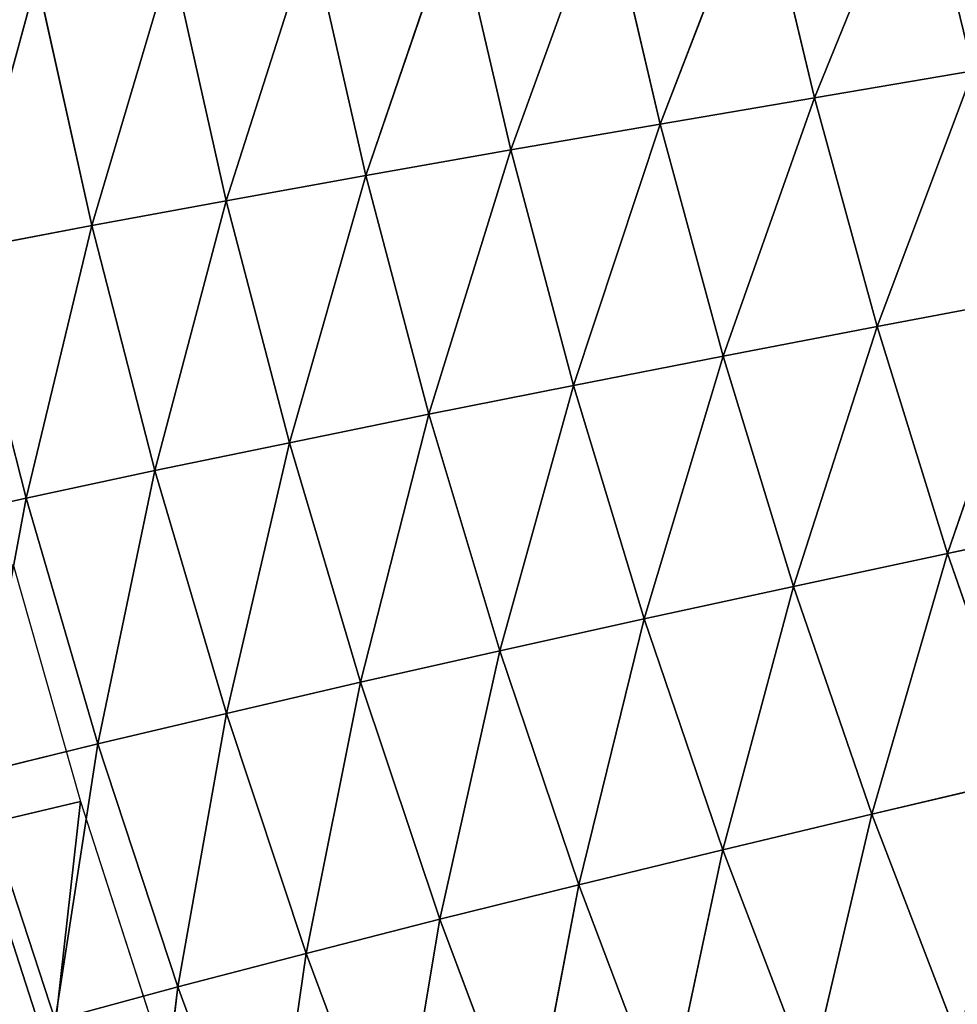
# Model space of a CAD drawing. Extents: x 0 to 605, y 0 to 400.
# Tile 122 of 256: x 29 to 51, y 138 to 160. Entities that reach past the tile are written whole.
import ezdxf

# ---------------------------------------------------------------- set-up
doc = ezdxf.new("R2010")
doc.units = 0
doc.header["$LTSCALE"] = 25.4
doc.layers.get('0').update_dxf_attribs({"linetype": 'CONTINUOUS'})

# ---------------------------------------------------------------- blocks, each defined once
blk = doc.blocks.new('ATLANTA610_-_S_STL')
at = {"color": 0}
for p, q in [((28.642, 89.605, 256.651), (30.482, 89.64, 262.274)), ((28.642, 89.605, 256.651), (30.482, 89.64, 262.274)), ((31.459, 85.76, 255.96), (28.642, 89.605, 256.651)), ((29.82, 85.734, 250.342), (28.642, 89.605, 256.651)), ((31.459, 85.76, 255.96), (28.642, 89.605, 256.651)), ((29.82, 85.734, 250.342), (28.642, 89.605, 256.651)), ((31.459, 85.76, 255.96), (30.482, 89.64, 262.274)), ((30.482, 89.64, 262.274), (33.291, 85.793, 261.516)), ((31.459, 85.76, 255.96), (30.482, 89.64, 262.274)), ((30.482, 89.64, 262.274), (33.291, 85.793, 261.516)), ((33.291, 85.793, 261.516), (32.52, 89.681, 267.828)), ((33.291, 85.793, 261.516), (32.52, 89.681, 267.828)), ((29.82, 85.734, 250.342), (26.997, 89.577, 250.965)), ((29.82, 85.734, 250.342), (26.997, 89.577, 250.965)), ((31.459, 85.76, 255.96), (33.291, 85.793, 261.516)), ((31.459, 85.76, 255.96), (33.291, 85.793, 261.516)), ((33.291, 85.793, 261.516), (35.318, 85.833, 267.005)), ((33.291, 85.793, 261.516), (35.318, 85.833, 267.005)), ((34.401, 82.071, 255.26), (33.291, 85.793, 261.516)), ((33.291, 85.793, 261.516), (36.225, 82.1, 260.748)), ((34.401, 82.071, 255.26), (33.291, 85.793, 261.516)), ((33.291, 85.793, 261.516), (36.225, 82.1, 260.748)), ((36.225, 82.1, 260.748), (35.318, 85.833, 267.005)), ((36.225, 82.1, 260.748), (35.318, 85.833, 267.005)), ((28.374, 85.716, 244.67), (29.82, 85.734, 250.342)), ((28.374, 85.716, 244.67), (29.82, 85.734, 250.342)), ((31.325, 82.036, 244.109), (28.374, 85.716, 244.67)), ((30.069, 82.031, 238.459), (28.374, 85.716, 244.67)), ((31.325, 82.036, 244.109), (28.374, 85.716, 244.67)), ((30.069, 82.031, 238.459), (28.374, 85.716, 244.67)), ((29.82, 85.734, 250.342), (31.459, 85.76, 255.96)), ((29.82, 85.734, 250.342), (31.459, 85.76, 255.96)), ((32.768, 82.049, 249.711), (29.82, 85.734, 250.342)), ((31.325, 82.036, 244.109), (29.82, 85.734, 250.342)), ((32.768, 82.049, 249.711), (29.82, 85.734, 250.342)), ((31.325, 82.036, 244.109), (29.82, 85.734, 250.342)), ((34.401, 82.071, 255.26), (31.459, 85.76, 255.96)), ((32.768, 82.049, 249.711), (31.459, 85.76, 255.96)), ((34.401, 82.071, 255.26), (31.459, 85.76, 255.96)), ((32.768, 82.049, 249.711), (31.459, 85.76, 255.96)), ((30.069, 82.031, 238.459), (31.325, 82.036, 244.109)), ((30.069, 82.031, 238.459), (31.325, 82.036, 244.109)), ((31.325, 82.036, 244.109), (32.768, 82.049, 249.711)), ((31.325, 82.036, 244.109), (32.768, 82.049, 249.711)), ((34.399, 78.517, 243.54), (31.325, 82.036, 244.109)), ((33.142, 78.519, 237.962), (31.325, 82.036, 244.109)), ((34.399, 78.517, 243.54), (31.325, 82.036, 244.109)), ((33.142, 78.519, 237.962), (31.325, 82.036, 244.109)), ((32.768, 82.049, 249.711), (34.401, 82.071, 255.26)), ((32.768, 82.049, 249.711), (34.401, 82.071, 255.26)), ((35.84, 78.524, 249.071), (32.768, 82.049, 249.711)), ((34.399, 78.517, 243.54), (32.768, 82.049, 249.711)), ((35.84, 78.524, 249.071), (32.768, 82.049, 249.711)), ((34.399, 78.517, 243.54), (32.768, 82.049, 249.711)), ((34.401, 82.071, 255.26), (36.225, 82.1, 260.748)), ((34.401, 82.071, 255.26), (36.225, 82.1, 260.748)), ((37.468, 78.541, 254.55), (34.401, 82.071, 255.26)), ((35.84, 78.524, 249.071), (34.401, 82.071, 255.26)), ((37.468, 78.541, 254.55), (34.401, 82.071, 255.26)), ((35.84, 78.524, 249.071), (34.401, 82.071, 255.26)), ((36.225, 82.1, 260.748), (38.241, 82.138, 266.17)), ((36.225, 82.1, 260.748), (38.241, 82.138, 266.17)), ((37.468, 78.541, 254.55), (36.225, 82.1, 260.748)), ((36.225, 82.1, 260.748), (39.284, 78.566, 259.969)), ((37.468, 78.541, 254.55), (36.225, 82.1, 260.748)), ((36.225, 82.1, 260.748), (39.284, 78.566, 259.969)), ((39.284, 78.566, 259.969), (38.241, 82.138, 266.17)), ((39.284, 78.566, 259.969), (38.241, 82.138, 266.17)), ((39.284, 78.566, 259.969), (41.289, 78.6, 265.323)), ((39.284, 78.566, 259.969), (41.289, 78.6, 265.323)), ((42.462, 75.192, 259.179), (41.289, 78.6, 265.323)), ((42.462, 75.192, 259.179), (41.289, 78.6, 265.323)), ((33.142, 78.519, 237.962), (34.399, 78.517, 243.54)), ((33.142, 78.519, 237.962), (34.399, 78.517, 243.54)), ((34.399, 78.517, 243.54), (35.84, 78.524, 249.071)), ((34.399, 78.517, 243.54), (35.84, 78.524, 249.071)), ((37.592, 75.16, 242.963), (34.399, 78.517, 243.54)), ((36.335, 75.169, 237.459), (34.399, 78.517, 243.54)), ((37.592, 75.16, 242.963), (34.399, 78.517, 243.54)), ((36.335, 75.169, 237.459), (34.399, 78.517, 243.54)), ((35.84, 78.524, 249.071), (37.468, 78.541, 254.55)), ((35.84, 78.524, 249.071), (37.468, 78.541, 254.55)), ((39.031, 75.16, 248.422), (35.84, 78.524, 249.071)), ((37.592, 75.16, 242.963), (35.84, 78.524, 249.071)), ((39.031, 75.16, 248.422), (35.84, 78.524, 249.071)), ((37.592, 75.16, 242.963), (35.84, 78.524, 249.071)), ((37.468, 78.541, 254.55), (39.284, 78.566, 259.969)), ((37.468, 78.541, 254.55), (39.284, 78.566, 259.969)), ((40.654, 75.171, 253.829), (37.468, 78.541, 254.55)), ((39.031, 75.16, 248.422), (37.468, 78.541, 254.55)), ((40.654, 75.171, 253.829), (37.468, 78.541, 254.55)), ((39.031, 75.16, 248.422), (37.468, 78.541, 254.55)), ((40.654, 75.171, 253.829), (39.284, 78.566, 259.969)), ((39.284, 78.566, 259.969), (42.462, 75.192, 259.179)), ((40.654, 75.171, 253.829), (39.284, 78.566, 259.969)), ((39.284, 78.566, 259.969), (42.462, 75.192, 259.179)), ((40.654, 75.171, 253.829), (42.462, 75.192, 259.179)), ((40.654, 75.171, 253.829), (42.462, 75.192, 259.179)), ((42.462, 75.192, 259.179), (44.456, 75.222, 264.464)), ((42.462, 75.192, 259.179), (44.456, 75.222, 264.464)), ((43.956, 71.964, 253.099), (42.462, 75.192, 259.179)), ((42.462, 75.192, 259.179), (45.755, 71.979, 258.377)), ((43.956, 71.964, 253.099), (42.462, 75.192, 259.179)), ((42.462, 75.192, 259.179), (45.755, 71.979, 258.377)), ((45.755, 71.979, 258.377), (44.456, 75.222, 264.464)), ((45.755, 71.979, 258.377), (44.456, 75.222, 264.464)), ((36.335, 75.169, 237.459), (37.592, 75.16, 242.963)), ((36.335, 75.169, 237.459), (37.592, 75.16, 242.963)), ((40.901, 71.965, 242.379), (37.592, 75.16, 242.963)), ((37.592, 75.16, 242.963), (39.031, 75.16, 248.422)), ((37.592, 75.16, 242.963), (39.031, 75.16, 248.422)), ((39.642, 71.981, 236.948), (37.592, 75.16, 242.963)), ((40.901, 71.965, 242.379), (37.592, 75.16, 242.963)), ((39.642, 71.981, 236.948), (37.592, 75.16, 242.963)), ((39.031, 75.16, 248.422), (40.654, 75.171, 253.829)), ((39.031, 75.16, 248.422), (40.654, 75.171, 253.829)), ((42.338, 71.959, 247.764), (39.031, 75.16, 248.422)), ((40.901, 71.965, 242.379), (39.031, 75.16, 248.422)), ((42.338, 71.959, 247.764), (39.031, 75.16, 248.422)), ((40.901, 71.965, 242.379), (39.031, 75.16, 248.422)), ((43.956, 71.964, 253.099), (40.654, 75.171, 253.829)), ((42.338, 71.959, 247.764), (40.654, 75.171, 253.829)), ((43.956, 71.964, 253.099), (40.654, 75.171, 253.829)), ((42.338, 71.959, 247.764), (40.654, 75.171, 253.829)), ((39.642, 71.981, 236.948), (40.901, 71.965, 242.379)), ((39.642, 71.981, 236.948), (40.901, 71.965, 242.379)), ((44.321, 68.933, 241.785), (40.901, 71.965, 242.379)), ((40.901, 71.965, 242.379), (42.338, 71.959, 247.764)), ((40.901, 71.965, 242.379), (42.338, 71.959, 247.764)), ((43.06, 68.956, 236.43), (40.901, 71.965, 242.379)), ((44.321, 68.933, 241.785), (40.901, 71.965, 242.379)), ((43.06, 68.956, 236.43), (40.901, 71.965, 242.379)), ((42.338, 71.959, 247.764), (43.956, 71.964, 253.099)), ((42.338, 71.959, 247.764), (43.956, 71.964, 253.099)), ((45.756, 68.921, 247.096), (42.338, 71.959, 247.764)), ((44.321, 68.933, 241.785), (42.338, 71.959, 247.764)), ((45.756, 68.921, 247.096), (42.338, 71.959, 247.764)), ((44.321, 68.933, 241.785), (42.338, 71.959, 247.764)), ((43.956, 71.964, 253.099), (45.755, 71.979, 258.377)), ((43.956, 71.964, 253.099), (45.755, 71.979, 258.377)), ((47.368, 68.92, 252.357), (43.956, 71.964, 253.099)), ((45.756, 68.921, 247.096), (43.956, 71.964, 253.099)), ((47.368, 68.92, 252.357), (43.956, 71.964, 253.099)), ((45.756, 68.921, 247.096), (43.956, 71.964, 253.099)), ((45.755, 71.979, 258.377), (47.738, 72.005, 263.592)), ((45.755, 71.979, 258.377), (47.738, 72.005, 263.592)), ((47.368, 68.92, 252.357), (45.755, 71.979, 258.377)), ((45.755, 71.979, 258.377), (49.16, 68.93, 257.563)), ((47.368, 68.92, 252.357), (45.755, 71.979, 258.377)), ((45.755, 71.979, 258.377), (49.16, 68.93, 257.563)), ((49.16, 68.93, 257.563), (47.738, 72.005, 263.592)), ((49.16, 68.93, 257.563), (47.738, 72.005, 263.592)), ((43.06, 68.956, 236.43), (44.321, 68.933, 241.785)), ((43.06, 68.956, 236.43), (44.321, 68.933, 241.785)), ((47.847, 66.064, 241.183), (44.321, 68.933, 241.785)), ((44.321, 68.933, 241.785), (45.756, 68.921, 247.096)), ((44.321, 68.933, 241.785), (45.756, 68.921, 247.096)), ((46.586, 66.093, 235.904), (44.321, 68.933, 241.785)), ((47.847, 66.064, 241.183), (44.321, 68.933, 241.785)), ((46.586, 66.093, 235.904), (44.321, 68.933, 241.785)), ((49.281, 66.046, 246.418), (45.756, 68.921, 247.096)), ((45.756, 68.921, 247.096), (47.368, 68.92, 252.357)), ((45.756, 68.921, 247.096), (47.368, 68.92, 252.357)), ((47.847, 66.064, 241.183), (45.756, 68.921, 247.096)), ((49.281, 66.046, 246.418), (45.756, 68.921, 247.096)), ((47.847, 66.064, 241.183), (45.756, 68.921, 247.096)), ((47.368, 68.92, 252.357), (49.16, 68.93, 257.563)), ((47.368, 68.92, 252.357), (49.16, 68.93, 257.563)), ((50.888, 66.04, 251.604), (47.368, 68.92, 252.357)), ((49.281, 66.046, 246.418), (47.368, 68.92, 252.357)), ((50.888, 66.04, 251.604), (47.368, 68.92, 252.357)), ((49.281, 66.046, 246.418), (47.368, 68.92, 252.357)), ((49.16, 68.93, 257.563), (51.13, 68.951, 262.706)), ((49.16, 68.93, 257.563), (51.13, 68.951, 262.706)), ((50.888, 66.04, 251.604), (49.16, 68.93, 257.563)), ((49.16, 68.93, 257.563), (52.67, 66.045, 256.736)), ((50.888, 66.04, 251.604), (49.16, 68.93, 257.563)), ((49.16, 68.93, 257.563), (52.67, 66.045, 256.736)), ((46.586, 66.093, 235.904), (47.847, 66.064, 241.183)), ((46.586, 66.093, 235.904), (47.847, 66.064, 241.183)), ((51.475, 63.353, 240.572), (47.847, 66.064, 241.183)), ((47.847, 66.064, 241.183), (49.281, 66.046, 246.418)), ((47.847, 66.064, 241.183), (49.281, 66.046, 246.418)), ((50.213, 63.388, 235.371), (47.847, 66.064, 241.183)), ((51.475, 63.353, 240.572), (47.847, 66.064, 241.183)), ((50.213, 63.388, 235.371), (47.847, 66.064, 241.183)), ((52.906, 63.33, 245.73), (49.281, 66.046, 246.418)), ((49.281, 66.046, 246.418), (50.888, 66.04, 251.604)), ((49.281, 66.046, 246.418), (50.888, 66.04, 251.604)), ((51.475, 63.353, 240.572), (49.281, 66.046, 246.418)), ((52.906, 63.33, 245.73), (49.281, 66.046, 246.418)), ((51.475, 63.353, 240.572), (49.281, 66.046, 246.418)), ((50.888, 66.04, 251.604), (52.67, 66.045, 256.736)), ((50.888, 66.04, 251.604), (52.67, 66.045, 256.736)), ((54.507, 63.319, 250.84), (50.888, 66.04, 251.604)), ((52.906, 63.33, 245.73), (50.888, 66.04, 251.604)), ((54.507, 63.319, 250.84), (50.888, 66.04, 251.604)), ((52.906, 63.33, 245.73), (50.888, 66.04, 251.604)), ((31.068, 0.066, 257.273), (28.651, 7.156, 257.844)), ((31.068, 0.066, 257.273), (28.651, 7.156, 257.844)), ((30.396, 7.154, 263.243), (28.651, 7.156, 257.844)), ((30.396, 7.154, 263.243), (28.651, 7.156, 257.844)), ((29.527, 0.066, 251.859), (31.068, 0.066, 257.273)), ((31.068, 0.066, 257.273), (32.786, 0.066, 262.608))]:
    blk.add_line(p, q, dxfattribs=at)
mesh = blk.add_polyface(dxfattribs=at)
corners = [(27.797, 93.638, 263.022), (30.482, 89.64, 262.274), (28.642, 89.605, 256.651)]
mesh.append_faces([[corners[k] for k in face] for face in [(0, 1, 2)]], dxfattribs={"color": 0})
mesh = blk.add_polyface(dxfattribs=at)
corners = [(28.642, 89.605, 256.651), (29.82, 85.734, 250.342), (26.997, 89.577, 250.965)]
mesh.append_faces([[corners[k] for k in face] for face in [(0, 1, 2)]], dxfattribs={"color": 0})
mesh = blk.add_polyface(dxfattribs=at)
corners = [(30.482, 89.64, 262.274), (31.459, 85.76, 255.96), (28.642, 89.605, 256.651)]
mesh.append_faces([[corners[k] for k in face] for face in [(0, 1, 2)]], dxfattribs={"color": 0})
mesh = blk.add_polyface(dxfattribs=at)
corners = [(28.642, 89.605, 256.651), (31.459, 85.76, 255.96), (29.82, 85.734, 250.342)]
mesh.append_faces([[corners[k] for k in face] for face in [(0, 1, 2)]], dxfattribs={"color": 0})
mesh = blk.add_polyface(dxfattribs=at)
corners = [(32.52, 89.681, 267.828), (33.291, 85.793, 261.516), (30.482, 89.64, 262.274)]
mesh.append_faces([[corners[k] for k in face] for face in [(0, 1, 2)]], dxfattribs={"color": 0})
mesh = blk.add_polyface(dxfattribs=at)
corners = [(30.482, 89.64, 262.274), (33.291, 85.793, 261.516), (31.459, 85.76, 255.96)]
mesh.append_faces([[corners[k] for k in face] for face in [(0, 1, 2)]], dxfattribs={"color": 0})
mesh = blk.add_polyface(dxfattribs=at)
corners = [(32.52, 89.681, 267.828), (35.318, 85.833, 267.005), (33.291, 85.793, 261.516)]
mesh.append_faces([[corners[k] for k in face] for face in [(0, 1, 2)]], dxfattribs={"color": 0})
mesh = blk.add_polyface(dxfattribs=at)
corners = [(26.997, 89.577, 250.965), (29.82, 85.734, 250.342), (28.374, 85.716, 244.67)]
mesh.append_faces([[corners[k] for k in face] for face in [(0, 1, 2)]], dxfattribs={"color": 0})
mesh = blk.add_polyface(dxfattribs=at)
corners = [(33.291, 85.793, 261.516), (34.401, 82.071, 255.26), (31.459, 85.76, 255.96)]
mesh.append_faces([[corners[k] for k in face] for face in [(0, 1, 2)]], dxfattribs={"color": 0})
mesh = blk.add_polyface(dxfattribs=at)
corners = [(35.318, 85.833, 267.005), (36.225, 82.1, 260.748), (33.291, 85.793, 261.516)]
mesh.append_faces([[corners[k] for k in face] for face in [(0, 1, 2)]], dxfattribs={"color": 0})
mesh = blk.add_polyface(dxfattribs=at)
corners = [(33.291, 85.793, 261.516), (36.225, 82.1, 260.748), (34.401, 82.071, 255.26)]
mesh.append_faces([[corners[k] for k in face] for face in [(0, 1, 2)]], dxfattribs={"color": 0})
mesh = blk.add_polyface(dxfattribs=at)
corners = [(35.318, 85.833, 267.005), (38.241, 82.138, 266.17), (36.225, 82.1, 260.748)]
mesh.append_faces([[corners[k] for k in face] for face in [(0, 1, 2)]], dxfattribs={"color": 0})
mesh = blk.add_polyface(dxfattribs=at)
corners = [(28.374, 85.716, 244.67), (30.069, 82.031, 238.459), (27.117, 85.705, 238.95)]
mesh.append_faces([[corners[k] for k in face] for face in [(0, 1, 2)]], dxfattribs={"color": 0})
mesh = blk.add_polyface(dxfattribs=at)
corners = [(29.82, 85.734, 250.342), (31.325, 82.036, 244.109), (28.374, 85.716, 244.67)]
mesh.append_faces([[corners[k] for k in face] for face in [(0, 1, 2)]], dxfattribs={"color": 0})
mesh = blk.add_polyface(dxfattribs=at)
corners = [(28.374, 85.716, 244.67), (31.325, 82.036, 244.109), (30.069, 82.031, 238.459)]
mesh.append_faces([[corners[k] for k in face] for face in [(0, 1, 2)]], dxfattribs={"color": 0})
mesh = blk.add_polyface(dxfattribs=at)
corners = [(31.459, 85.76, 255.96), (32.768, 82.049, 249.711), (29.82, 85.734, 250.342)]
mesh.append_faces([[corners[k] for k in face] for face in [(0, 1, 2)]], dxfattribs={"color": 0})
mesh = blk.add_polyface(dxfattribs=at)
corners = [(29.82, 85.734, 250.342), (32.768, 82.049, 249.711), (31.325, 82.036, 244.109)]
mesh.append_faces([[corners[k] for k in face] for face in [(0, 1, 2)]], dxfattribs={"color": 0})
mesh = blk.add_polyface(dxfattribs=at)
corners = [(31.459, 85.76, 255.96), (34.401, 82.071, 255.26), (32.768, 82.049, 249.711)]
mesh.append_faces([[corners[k] for k in face] for face in [(0, 1, 2)]], dxfattribs={"color": 0})
mesh = blk.add_polyface(dxfattribs=at)
corners = [(31.325, 82.036, 244.109), (33.142, 78.519, 237.962), (30.069, 82.031, 238.459)]
mesh.append_faces([[corners[k] for k in face] for face in [(0, 1, 2)]], dxfattribs={"color": 0})
mesh = blk.add_polyface(dxfattribs=at)
corners = [(32.768, 82.049, 249.711), (34.399, 78.517, 243.54), (31.325, 82.036, 244.109)]
mesh.append_faces([[corners[k] for k in face] for face in [(0, 1, 2)]], dxfattribs={"color": 0})
mesh = blk.add_polyface(dxfattribs=at)
corners = [(31.325, 82.036, 244.109), (34.399, 78.517, 243.54), (33.142, 78.519, 237.962)]
mesh.append_faces([[corners[k] for k in face] for face in [(0, 1, 2)]], dxfattribs={"color": 0})
mesh = blk.add_polyface(dxfattribs=at)
corners = [(34.401, 82.071, 255.26), (35.84, 78.524, 249.071), (32.768, 82.049, 249.711)]
mesh.append_faces([[corners[k] for k in face] for face in [(0, 1, 2)]], dxfattribs={"color": 0})
mesh = blk.add_polyface(dxfattribs=at)
corners = [(32.768, 82.049, 249.711), (35.84, 78.524, 249.071), (34.399, 78.517, 243.54)]
mesh.append_faces([[corners[k] for k in face] for face in [(0, 1, 2)]], dxfattribs={"color": 0})
mesh = blk.add_polyface(dxfattribs=at)
corners = [(36.225, 82.1, 260.748), (37.468, 78.541, 254.55), (34.401, 82.071, 255.26)]
mesh.append_faces([[corners[k] for k in face] for face in [(0, 1, 2)]], dxfattribs={"color": 0})
mesh = blk.add_polyface(dxfattribs=at)
corners = [(34.401, 82.071, 255.26), (37.468, 78.541, 254.55), (35.84, 78.524, 249.071)]
mesh.append_faces([[corners[k] for k in face] for face in [(0, 1, 2)]], dxfattribs={"color": 0})
mesh = blk.add_polyface(dxfattribs=at)
corners = [(38.241, 82.138, 266.17), (39.284, 78.566, 259.969), (36.225, 82.1, 260.748)]
mesh.append_faces([[corners[k] for k in face] for face in [(0, 1, 2)]], dxfattribs={"color": 0})
mesh = blk.add_polyface(dxfattribs=at)
corners = [(36.225, 82.1, 260.748), (39.284, 78.566, 259.969), (37.468, 78.541, 254.55)]
mesh.append_faces([[corners[k] for k in face] for face in [(0, 1, 2)]], dxfattribs={"color": 0})
mesh = blk.add_polyface(dxfattribs=at)
corners = [(38.241, 82.138, 266.17), (41.289, 78.6, 265.323), (39.284, 78.566, 259.969)]
mesh.append_faces([[corners[k] for k in face] for face in [(0, 1, 2)]], dxfattribs={"color": 0})
mesh = blk.add_polyface(dxfattribs=at)
corners = [(41.289, 78.6, 265.323), (42.462, 75.192, 259.179), (39.284, 78.566, 259.969)]
mesh.append_faces([[corners[k] for k in face] for face in [(0, 1, 2)]], dxfattribs={"color": 0})
mesh = blk.add_polyface(dxfattribs=at)
corners = [(41.289, 78.6, 265.323), (44.456, 75.222, 264.464), (42.462, 75.192, 259.179)]
mesh.append_faces([[corners[k] for k in face] for face in [(0, 1, 2)]], dxfattribs={"color": 0})
mesh = blk.add_polyface(dxfattribs=at)
corners = [(33.142, 78.519, 237.962), (34.399, 78.517, 243.54), (36.335, 75.169, 237.459)]
mesh.append_faces([[corners[k] for k in face] for face in [(0, 1, 2)]], dxfattribs={"color": 0})
mesh = blk.add_polyface(dxfattribs=at)
corners = [(35.84, 78.524, 249.071), (37.592, 75.16, 242.963), (34.399, 78.517, 243.54)]
mesh.append_faces([[corners[k] for k in face] for face in [(0, 1, 2)]], dxfattribs={"color": 0})
mesh = blk.add_polyface(dxfattribs=at)
corners = [(34.399, 78.517, 243.54), (37.592, 75.16, 242.963), (36.335, 75.169, 237.459)]
mesh.append_faces([[corners[k] for k in face] for face in [(0, 1, 2)]], dxfattribs={"color": 0})
mesh = blk.add_polyface(dxfattribs=at)
corners = [(37.468, 78.541, 254.55), (39.031, 75.16, 248.422), (35.84, 78.524, 249.071)]
mesh.append_faces([[corners[k] for k in face] for face in [(0, 1, 2)]], dxfattribs={"color": 0})
mesh = blk.add_polyface(dxfattribs=at)
corners = [(35.84, 78.524, 249.071), (39.031, 75.16, 248.422), (37.592, 75.16, 242.963)]
mesh.append_faces([[corners[k] for k in face] for face in [(0, 1, 2)]], dxfattribs={"color": 0})
mesh = blk.add_polyface(dxfattribs=at)
corners = [(39.284, 78.566, 259.969), (40.654, 75.171, 253.829), (37.468, 78.541, 254.55)]
mesh.append_faces([[corners[k] for k in face] for face in [(0, 1, 2)]], dxfattribs={"color": 0})
mesh = blk.add_polyface(dxfattribs=at)
corners = [(37.468, 78.541, 254.55), (40.654, 75.171, 253.829), (39.031, 75.16, 248.422)]
mesh.append_faces([[corners[k] for k in face] for face in [(0, 1, 2)]], dxfattribs={"color": 0})
mesh = blk.add_polyface(dxfattribs=at)
corners = [(39.284, 78.566, 259.969), (42.462, 75.192, 259.179), (40.654, 75.171, 253.829)]
mesh.append_faces([[corners[k] for k in face] for face in [(0, 1, 2)]], dxfattribs={"color": 0})
mesh = blk.add_polyface(dxfattribs=at)
corners = [(42.462, 75.192, 259.179), (43.956, 71.964, 253.099), (40.654, 75.171, 253.829)]
mesh.append_faces([[corners[k] for k in face] for face in [(0, 1, 2)]], dxfattribs={"color": 0})
mesh = blk.add_polyface(dxfattribs=at)
corners = [(44.456, 75.222, 264.464), (45.755, 71.979, 258.377), (42.462, 75.192, 259.179)]
mesh.append_faces([[corners[k] for k in face] for face in [(0, 1, 2)]], dxfattribs={"color": 0})
mesh = blk.add_polyface(dxfattribs=at)
corners = [(42.462, 75.192, 259.179), (45.755, 71.979, 258.377), (43.956, 71.964, 253.099)]
mesh.append_faces([[corners[k] for k in face] for face in [(0, 1, 2)]], dxfattribs={"color": 0})
mesh = blk.add_polyface(dxfattribs=at)
corners = [(44.456, 75.222, 264.464), (47.738, 72.005, 263.592), (45.755, 71.979, 258.377)]
mesh.append_faces([[corners[k] for k in face] for face in [(0, 1, 2)]], dxfattribs={"color": 0})
mesh = blk.add_polyface(dxfattribs=at)
corners = [(37.592, 75.16, 242.963), (39.642, 71.981, 236.948), (36.335, 75.169, 237.459)]
mesh.append_faces([[corners[k] for k in face] for face in [(0, 1, 2)]], dxfattribs={"color": 0})
mesh = blk.add_polyface(dxfattribs=at)
corners = [(39.031, 75.16, 248.422), (40.901, 71.965, 242.379), (37.592, 75.16, 242.963)]
mesh.append_faces([[corners[k] for k in face] for face in [(0, 1, 2)]], dxfattribs={"color": 0})
mesh = blk.add_polyface(dxfattribs=at)
corners = [(37.592, 75.16, 242.963), (40.901, 71.965, 242.379), (39.642, 71.981, 236.948)]
mesh.append_faces([[corners[k] for k in face] for face in [(0, 1, 2)]], dxfattribs={"color": 0})
mesh = blk.add_polyface(dxfattribs=at)
corners = [(40.654, 75.171, 253.829), (42.338, 71.959, 247.764), (39.031, 75.16, 248.422)]
mesh.append_faces([[corners[k] for k in face] for face in [(0, 1, 2)]], dxfattribs={"color": 0})
mesh = blk.add_polyface(dxfattribs=at)
corners = [(39.031, 75.16, 248.422), (42.338, 71.959, 247.764), (40.901, 71.965, 242.379)]
mesh.append_faces([[corners[k] for k in face] for face in [(0, 1, 2)]], dxfattribs={"color": 0})
mesh = blk.add_polyface(dxfattribs=at)
corners = [(40.654, 75.171, 253.829), (43.956, 71.964, 253.099), (42.338, 71.959, 247.764)]
mesh.append_faces([[corners[k] for k in face] for face in [(0, 1, 2)]], dxfattribs={"color": 0})
mesh = blk.add_polyface(dxfattribs=at)
corners = [(40.901, 71.965, 242.379), (43.06, 68.956, 236.43), (39.642, 71.981, 236.948)]
mesh.append_faces([[corners[k] for k in face] for face in [(0, 1, 2)]], dxfattribs={"color": 0})
mesh = blk.add_polyface(dxfattribs=at)
corners = [(42.338, 71.959, 247.764), (44.321, 68.933, 241.785), (40.901, 71.965, 242.379)]
mesh.append_faces([[corners[k] for k in face] for face in [(0, 1, 2)]], dxfattribs={"color": 0})
mesh = blk.add_polyface(dxfattribs=at)
corners = [(40.901, 71.965, 242.379), (44.321, 68.933, 241.785), (43.06, 68.956, 236.43)]
mesh.append_faces([[corners[k] for k in face] for face in [(0, 1, 2)]], dxfattribs={"color": 0})
mesh = blk.add_polyface(dxfattribs=at)
corners = [(43.956, 71.964, 253.099), (45.756, 68.921, 247.096), (42.338, 71.959, 247.764)]
mesh.append_faces([[corners[k] for k in face] for face in [(0, 1, 2)]], dxfattribs={"color": 0})
mesh = blk.add_polyface(dxfattribs=at)
corners = [(42.338, 71.959, 247.764), (45.756, 68.921, 247.096), (44.321, 68.933, 241.785)]
mesh.append_faces([[corners[k] for k in face] for face in [(0, 1, 2)]], dxfattribs={"color": 0})
mesh = blk.add_polyface(dxfattribs=at)
corners = [(45.755, 71.979, 258.377), (47.368, 68.92, 252.357), (43.956, 71.964, 253.099)]
mesh.append_faces([[corners[k] for k in face] for face in [(0, 1, 2)]], dxfattribs={"color": 0})
mesh = blk.add_polyface(dxfattribs=at)
corners = [(43.956, 71.964, 253.099), (47.368, 68.92, 252.357), (45.756, 68.921, 247.096)]
mesh.append_faces([[corners[k] for k in face] for face in [(0, 1, 2)]], dxfattribs={"color": 0})
mesh = blk.add_polyface(dxfattribs=at)
corners = [(47.738, 72.005, 263.592), (49.16, 68.93, 257.563), (45.755, 71.979, 258.377)]
mesh.append_faces([[corners[k] for k in face] for face in [(0, 1, 2)]], dxfattribs={"color": 0})
mesh = blk.add_polyface(dxfattribs=at)
corners = [(45.755, 71.979, 258.377), (49.16, 68.93, 257.563), (47.368, 68.92, 252.357)]
mesh.append_faces([[corners[k] for k in face] for face in [(0, 1, 2)]], dxfattribs={"color": 0})
mesh = blk.add_polyface(dxfattribs=at)
corners = [(47.738, 72.005, 263.592), (51.13, 68.951, 262.706), (49.16, 68.93, 257.563)]
mesh.append_faces([[corners[k] for k in face] for face in [(0, 1, 2)]], dxfattribs={"color": 0})
mesh = blk.add_polyface(dxfattribs=at)
corners = [(44.321, 68.933, 241.785), (46.586, 66.093, 235.904), (43.06, 68.956, 236.43)]
mesh.append_faces([[corners[k] for k in face] for face in [(0, 1, 2)]], dxfattribs={"color": 0})
mesh = blk.add_polyface(dxfattribs=at)
corners = [(45.756, 68.921, 247.096), (47.847, 66.064, 241.183), (44.321, 68.933, 241.785)]
mesh.append_faces([[corners[k] for k in face] for face in [(0, 1, 2)]], dxfattribs={"color": 0})
mesh = blk.add_polyface(dxfattribs=at)
corners = [(44.321, 68.933, 241.785), (47.847, 66.064, 241.183), (46.586, 66.093, 235.904)]
mesh.append_faces([[corners[k] for k in face] for face in [(0, 1, 2)]], dxfattribs={"color": 0})
mesh = blk.add_polyface(dxfattribs=at)
corners = [(47.368, 68.92, 252.357), (49.281, 66.046, 246.418), (45.756, 68.921, 247.096)]
mesh.append_faces([[corners[k] for k in face] for face in [(0, 1, 2)]], dxfattribs={"color": 0})
mesh = blk.add_polyface(dxfattribs=at)
corners = [(45.756, 68.921, 247.096), (49.281, 66.046, 246.418), (47.847, 66.064, 241.183)]
mesh.append_faces([[corners[k] for k in face] for face in [(0, 1, 2)]], dxfattribs={"color": 0})
mesh = blk.add_polyface(dxfattribs=at)
corners = [(49.16, 68.93, 257.563), (50.888, 66.04, 251.604), (47.368, 68.92, 252.357)]
mesh.append_faces([[corners[k] for k in face] for face in [(0, 1, 2)]], dxfattribs={"color": 0})
mesh = blk.add_polyface(dxfattribs=at)
corners = [(47.368, 68.92, 252.357), (50.888, 66.04, 251.604), (49.281, 66.046, 246.418)]
mesh.append_faces([[corners[k] for k in face] for face in [(0, 1, 2)]], dxfattribs={"color": 0})
mesh = blk.add_polyface(dxfattribs=at)
corners = [(51.13, 68.951, 262.706), (52.67, 66.045, 256.736), (49.16, 68.93, 257.563)]
mesh.append_faces([[corners[k] for k in face] for face in [(0, 1, 2)]], dxfattribs={"color": 0})
mesh = blk.add_polyface(dxfattribs=at)
corners = [(49.16, 68.93, 257.563), (52.67, 66.045, 256.736), (50.888, 66.04, 251.604)]
mesh.append_faces([[corners[k] for k in face] for face in [(0, 1, 2)]], dxfattribs={"color": 0})
mesh = blk.add_polyface(dxfattribs=at)
corners = [(47.847, 66.064, 241.183), (50.213, 63.388, 235.371), (46.586, 66.093, 235.904)]
mesh.append_faces([[corners[k] for k in face] for face in [(0, 1, 2)]], dxfattribs={"color": 0})
mesh = blk.add_polyface(dxfattribs=at)
corners = [(49.281, 66.046, 246.418), (51.475, 63.353, 240.572), (47.847, 66.064, 241.183)]
mesh.append_faces([[corners[k] for k in face] for face in [(0, 1, 2)]], dxfattribs={"color": 0})
mesh = blk.add_polyface(dxfattribs=at)
corners = [(47.847, 66.064, 241.183), (51.475, 63.353, 240.572), (50.213, 63.388, 235.371)]
mesh.append_faces([[corners[k] for k in face] for face in [(0, 1, 2)]], dxfattribs={"color": 0})
mesh = blk.add_polyface(dxfattribs=at)
corners = [(50.888, 66.04, 251.604), (52.906, 63.33, 245.73), (49.281, 66.046, 246.418)]
mesh.append_faces([[corners[k] for k in face] for face in [(0, 1, 2)]], dxfattribs={"color": 0})
mesh = blk.add_polyface(dxfattribs=at)
corners = [(49.281, 66.046, 246.418), (52.906, 63.33, 245.73), (51.475, 63.353, 240.572)]
mesh.append_faces([[corners[k] for k in face] for face in [(0, 1, 2)]], dxfattribs={"color": 0})
mesh = blk.add_polyface(dxfattribs=at)
corners = [(52.67, 66.045, 256.736), (54.507, 63.319, 250.84), (50.888, 66.04, 251.604)]
mesh.append_faces([[corners[k] for k in face] for face in [(0, 1, 2)]], dxfattribs={"color": 0})
mesh = blk.add_polyface(dxfattribs=at)
corners = [(50.888, 66.04, 251.604), (54.507, 63.319, 250.84), (52.906, 63.33, 245.73)]
mesh.append_faces([[corners[k] for k in face] for face in [(0, 1, 2)]], dxfattribs={"color": 0})
mesh = blk.add_polyface(dxfattribs=at)
corners = [(51.475, 63.353, 240.572), (53.934, 60.837, 234.83), (50.213, 63.388, 235.371)]
mesh.append_faces([[corners[k] for k in face] for face in [(0, 1, 2)]], dxfattribs={"color": 0})
mesh = blk.add_polyface(dxfattribs=at)
corners = [(28.137, 14.3, 263.856), (28.651, 7.156, 257.844), (30.396, 7.154, 263.243), (26.367, 14.304, 258.394)]
mesh.append_faces([[corners[k] for k in face] for face in [(0, 1, 2), (1, 0, 3)]], dxfattribs={"vtx0": -1, "color": 0})
mesh = blk.add_polyface(dxfattribs=at)
corners = [(28.651, 7.156, 257.844), (29.527, 0.066, 251.859), (31.068, 0.066, 257.273), (27.086, 7.159, 252.365)]
mesh.append_faces([[corners[k] for k in face] for face in [(0, 1, 2), (1, 0, 3)]], dxfattribs={"vtx0": -1, "color": 0})
mesh = blk.add_polyface(dxfattribs=at)
corners = [(30.396, 7.154, 263.243), (31.068, 0.066, 257.273), (32.786, 0.066, 262.608), (28.651, 7.156, 257.844)]
mesh.append_faces([[corners[k] for k in face] for face in [(0, 1, 2), (1, 0, 3)]], dxfattribs={"vtx0": -1, "color": 0})

msp = doc.modelspace()

# ---------------------------------------------------------------- block references
at = {"color": 254, "extrusion": (0, -1, 5.55112e-17)}
msp.add_blockref('ATLANTA610_-_S_STL', (-0.269, -0.066, -399.883), dxfattribs=at)

doc.saveas('drawing.dxf')
